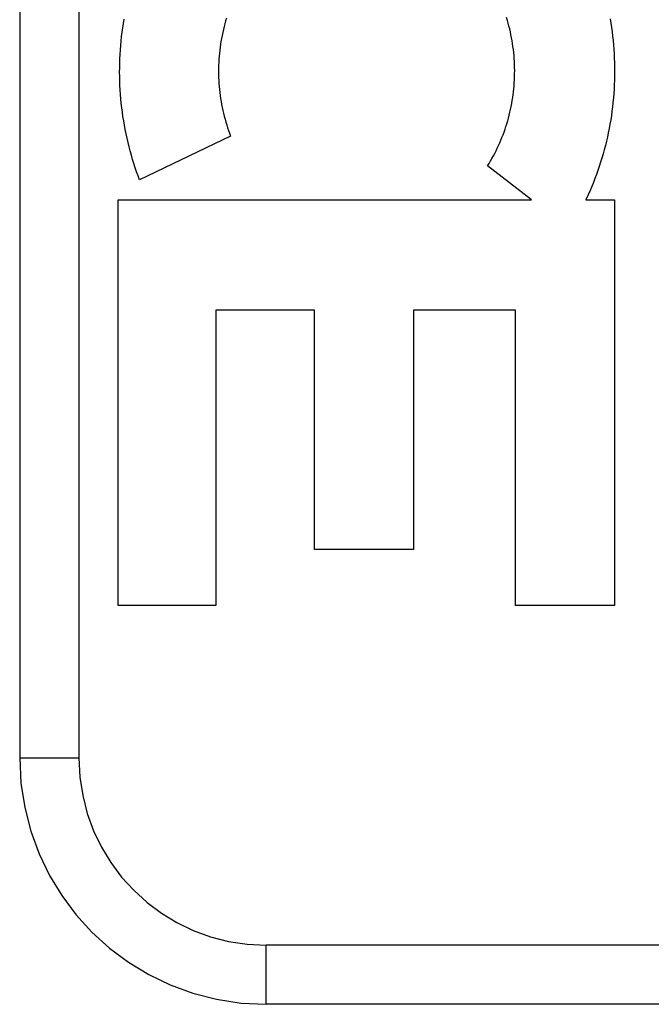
# Model space of a CAD drawing. Header units: inches. Extents: x 0 to 283, y 0 to 183.
# Tile 192 of 256: x 121.753 to 122.073, y 119.697 to 120.196. Entities that reach past the tile are written whole.
import ezdxf

# ---------------------------------------------------------------- set-up
doc = ezdxf.new("R2010")
doc.units = ezdxf.units.IN
doc.header["$LTSCALE"] = 15.583333
doc.header["$MEASUREMENT"] = 0
doc.linetypes.add('HIDDEN', pattern=[0.2, 0.1, -0.1])
doc.layers.add('RIGHTHAND_DOOR_ASSEMBLY', color=7, linetype='CONTINUOUS')

msp = doc.modelspace()

# ---------------------------------------------------------------- linework, layer by layer
at = {"layer": 'RIGHTHAND_DOOR_ASSEMBLY', "color": 8, "linetype": 'HIDDEN'}
for p, q in [((121.75308, 120.57198), (121.75308, 119.82198)), ((121.78308, 120.57198), (121.78308, 119.82198)), ((121.85999, 120.13734), (121.81386, 120.11512)), ((122.0125, 120.10504), (121.99032, 120.12229)), ((122.04229, 120.10979), (122.04014, 120.10504)), ((121.80295, 120.10504), (122.0125, 120.10504)), ((121.80295, 119.89919), (121.80295, 120.10504)), ((122.04014, 120.10504), (122.0546, 120.10504)), ((122.0546, 120.10504), (122.0546, 119.89919)), ((121.90254, 120.04897), (121.85258, 120.04897)), ((121.85258, 120.04897), (121.85258, 119.89919)), ((121.90254, 119.92765), (121.90254, 120.04897)), ((122.00445, 120.04897), (121.9527, 120.04897)), ((121.9527, 120.04897), (121.9527, 119.92765)), ((122.00445, 119.89919), (122.00445, 120.04897)), ((121.9527, 119.92765), (121.90254, 119.92765)), ((121.85258, 119.89919), (121.80295, 119.89919)), ((122.0546, 119.89919), (122.00445, 119.89919)), ((121.75308, 119.82198), (121.78308, 119.82198)), ((122.97008, 119.72698), (121.87808, 119.72698)), ((121.87808, 119.69698), (121.87808, 119.72698)), ((122.94008, 119.69698), (121.87808, 119.69698))]:
    msp.add_line(p, q, dxfattribs=at)
for points in [[(121.81386, 120.11512), (121.81309, 120.11717), (121.81236, 120.11923), (121.81165, 120.12131), (121.81097, 120.1234), (121.81031, 120.12551), (121.80969, 120.12764), (121.8091, 120.12978), (121.80853, 120.13193), (121.808, 120.1341), (121.8075, 120.13627), (121.80703, 120.13846), (121.80658, 120.14065), (121.80618, 120.14285), (121.8058, 120.14506), (121.80545, 120.14728), (121.80514, 120.14951), (121.80486, 120.15174), (121.8046, 120.15398), (121.80439, 120.15622), (121.8042, 120.15847), (121.80405, 120.16072), (121.80393, 120.16298), (121.80384, 120.16523), (121.80378, 120.16749), (121.80376, 120.16975), (121.80377, 120.17201), (121.80381, 120.17428), (121.80388, 120.17653), (121.80399, 120.17879), (121.80413, 120.18105), (121.8043, 120.1833), (121.8045, 120.18555), (121.80474, 120.18779), (121.80501, 120.19003), (121.80531, 120.19226), (121.80564, 120.19449), (121.806, 120.1967)], [(121.85791, 120.19719), (121.85748, 120.19575)], [(121.99032, 120.12229), (121.99107, 120.1235), (121.99181, 120.12474), (121.99253, 120.12599), (121.99324, 120.12726), (121.99392, 120.12854), (121.99459, 120.12985), (121.99523, 120.13117), (121.99586, 120.1325), (121.99647, 120.13385), (121.99705, 120.13521), (121.99761, 120.13658), (121.99815, 120.13797), (121.99867, 120.13936), (121.99916, 120.14077), (121.99963, 120.14218), (122.00008, 120.14361), (122.00051, 120.14504), (122.00091, 120.14649), (122.00129, 120.14795), (122.00164, 120.14941), (122.00198, 120.15088), (122.00228, 120.15236), (122.00257, 120.15385), (122.00282, 120.15535), (122.00306, 120.15685), (122.00327, 120.15835), (122.00345, 120.15986), (122.00361, 120.16138), (122.00374, 120.16289), (122.00385, 120.16441), (122.00394, 120.16594), (122.004, 120.16746), (122.00403, 120.16899), (122.00404, 120.17052), (122.00402, 120.17205), (122.00398, 120.17358), (122.00391, 120.17511), (122.00381, 120.17664), (122.0037, 120.17816), (122.00355, 120.17968), (122.00338, 120.1812), (122.00319, 120.18271), (122.00297, 120.18422), (122.00273, 120.18572), (122.00246, 120.18722), (122.00216, 120.18871), (122.00185, 120.19019), (122.00151, 120.19167), (122.00114, 120.19313), (122.00075, 120.19459), (122.00034, 120.19604), (121.9999, 120.19748)], [(122.05239, 120.19685), (122.05276, 120.19464), (122.0531, 120.19243), (122.0534, 120.19022), (122.05368, 120.188), (122.05392, 120.18578), (122.05412, 120.18355), (122.0543, 120.18131), (122.05444, 120.17908), (122.05456, 120.17684), (122.05463, 120.1746), (122.05468, 120.17235), (122.0547, 120.17011), (122.05468, 120.16786), (122.05463, 120.16562), (122.05454, 120.16338), (122.05443, 120.16114), (122.05428, 120.15891), (122.0541, 120.15667), (122.05389, 120.15445), (122.05364, 120.15222), (122.05337, 120.15001), (122.05306, 120.14779), (122.05272, 120.14559), (122.05235, 120.14339), (122.05194, 120.14121), (122.05151, 120.13903), (122.05105, 120.13686), (122.05055, 120.13471), (122.05002, 120.13256), (122.04947, 120.13042), (122.04888, 120.12829), (122.04826, 120.12618), (122.04762, 120.12408), (122.04694, 120.12199), (122.04624, 120.11991), (122.0455, 120.11785), (122.04474, 120.11581), (122.04395, 120.11379), (122.04314, 120.11178), (122.04229, 120.10979)], [(121.85748, 120.19575), (121.85707, 120.1943), (121.85669, 120.19283), (121.85633, 120.19136), (121.856, 120.18988), (121.85569, 120.18839), (121.8554, 120.1869), (121.85514, 120.18539), (121.8549, 120.18389), (121.85469, 120.18237), (121.8545, 120.18086), (121.85434, 120.17933), (121.85421, 120.17781), (121.85409, 120.17628), (121.85401, 120.17475), (121.85395, 120.17321), (121.85391, 120.17168), (121.8539, 120.17014), (121.85392, 120.16861), (121.85396, 120.16707), (121.85403, 120.16554), (121.85412, 120.164), (121.85424, 120.16247), (121.85438, 120.16095), (121.85455, 120.15942), (121.85474, 120.1579), (121.85496, 120.15639), (121.8552, 120.15487), (121.85547, 120.15336), (121.85576, 120.15186), (121.85608, 120.15036), (121.85642, 120.14888), (121.85679, 120.1474), (121.85718, 120.14592), (121.85759, 120.14446), (121.85803, 120.14301), (121.85849, 120.14158), (121.85897, 120.14015), (121.85947, 120.13874), (121.85999, 120.13734)]]:
    msp.add_lwpolyline(points, dxfattribs=at)
for radius in [0.125, 0.095]:
    msp.add_arc((121.87808, 119.82198), radius, 180, 270, dxfattribs=at)

doc.saveas('drawing.dxf')
